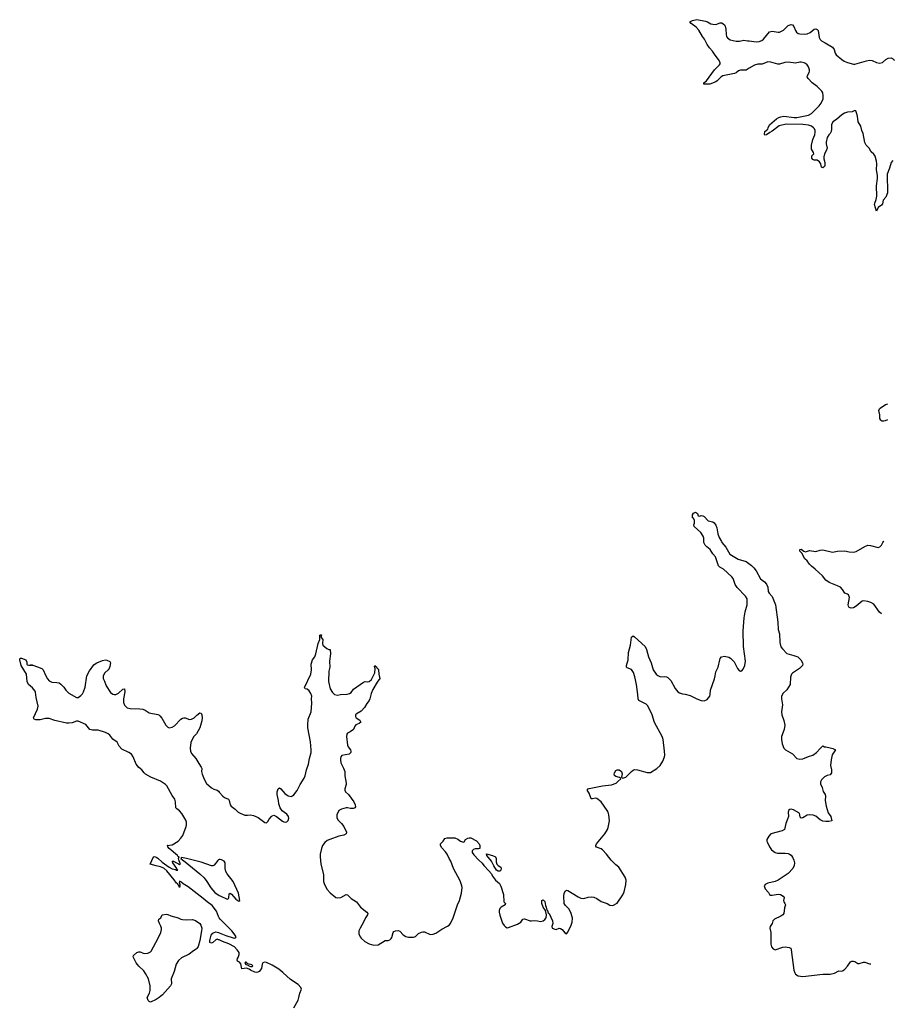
# Model space of a CAD drawing. Header units: inches. Extents: x 1682510 to 1839368, y 640758 to 791543.
# Tile 185 of 186: x 1827245 to 1839315, y 753617 to 767201. Entities that reach past the tile are written whole.
import ezdxf

# ---------------------------------------------------------------- set-up
doc = ezdxf.new("R2010")
doc.units = ezdxf.units.IN
doc.header["$MEASUREMENT"] = 0
for name, color, linetype in [('B8725', 7, 'Continuous'), ('B8735', 7, 'Continuous'), ('B8736', 7, 'Continuous')]:
    doc.layers.add(name, color=color, linetype=linetype)

msp = doc.modelspace()

# ---------------------------------------------------------------- linework, layer by layer
at = {"layer": 'B8725', "color": 6, "elevation": 700}
for points in [[(1830000, 754811), (1829990, 754830), (1829961, 754901), (1829901, 754981), (1829833, 755030), (1829779, 755079), (1829570, 755240), (1829500, 755280), (1829470, 755309), (1829450, 755315), (1829447, 755287), (1829454, 755274), (1829455, 755250), (1829450, 755229), (1829447, 755247), (1829439, 755259), (1829430, 755261), (1829421, 755281), (1829410, 755288), (1829376, 755336), (1829277, 755457), (1829236, 755496), (1829190, 755516), (1829130, 755527), (1829046, 755550), (1829090, 755650), (1829105, 755655), (1829130, 755647), (1829152, 755632), (1829210, 755578), (1829310, 755507), (1829350, 755485), (1829396, 755476), (1829410, 755466), (1829426, 755470), (1829416, 755476), (1829414, 755490), (1829359, 755570), (1829359, 755579), (1829349, 755591), (1829370, 755591), (1829408, 755568), (1829437, 755557), (1829450, 755547), (1829466, 755550), (1829458, 755558), (1829441, 755610), (1829438, 755630), (1829446, 755650), (1829434, 755654), (1829422, 755670), (1829307, 755767), (1829290, 755790), (1829287, 755807), (1829282, 755810), (1829350, 755818), (1829430, 755870), (1829470, 755908), (1829495, 755945), (1829542, 756070), (1829548, 756092), (1829546, 756130), (1829537, 756157), (1829483, 756250), (1829450, 756285), (1829412, 756312), (1829398, 756330), (1829397, 756410), (1829388, 756448), (1829350, 756500), (1829278, 756630), (1829257, 756650), (1829190, 756694), (1829053, 756750), (1828981, 756790), (1828961, 756810), (1828933, 756853), (1828890, 756886), (1828852, 756930), (1828813, 757030), (1828787, 757067), (1828752, 757092), (1828655, 757135), (1828617, 757177), (1828590, 757233), (1828530, 757274), (1828487, 757330), (1828465, 757350), (1828430, 757368), (1828330, 757400), (1828250, 757401), (1828213, 757410), (1828158, 757478), (1828050, 757524), (1828030, 757524), (1827970, 757502), (1827925, 757495), (1827890, 757498), (1827730, 757533), (1827650, 757560), (1827602, 757558), (1827530, 757540), (1827470, 757541), (1827444, 757550), (1827435, 757570), (1827490, 757690), (1827498, 757730), (1827471, 757850), (1827463, 757923), (1827458, 757938), (1827422, 757982), (1827365, 758030), (1827350, 758070), (1827341, 758170), (1827265, 758290), (1827245, 758370), (1827250, 758394), (1827270, 758392), (1827330, 758371), (1827344, 758336), (1827342, 758310), (1827350, 758302), (1827370, 758294), (1827390, 758294), (1827402, 758298), (1827410, 758311), (1827414, 758294), (1827426, 758294), (1827490, 758274), (1827551, 758250), (1827571, 758230), (1827600, 758160), (1827628, 758108), (1827650, 758081), (1827690, 758063), (1827758, 758058), (1827792, 758050), (1827814, 758034), (1827854, 757994), (1827882, 757950), (1827922, 757910), (1828030, 757851), (1828050, 757851), (1828090, 757879), (1828110, 757901), (1828127, 757930), (1828150, 757992), (1828173, 758150), (1828210, 758219), (1828270, 758299), (1828285, 758315), (1828309, 758330), (1828390, 758361), (1828430, 758371), (1828450, 758366), (1828487, 758347), (1828499, 758330), (1828490, 758278), (1828478, 758250), (1828464, 758230), (1828419, 758190), (1828399, 758150), (1828398, 758110), (1828417, 758077), (1828439, 758010), (1828500, 757920), (1828530, 757897), (1828550, 757891), (1828570, 757891), (1828610, 757908), (1828670, 757963), (1828691, 757971), (1828698, 757930), (1828678, 757830), (1828680, 757780), (1828690, 757744), (1828730, 757708), (1828770, 757696), (1828905, 757695), (1828945, 757690), (1828977, 757677), (1829030, 757639), (1829150, 757616), (1829165, 757610), (1829179, 757599), (1829205, 757565), (1829261, 757470), (1829290, 757439), (1829310, 757431), (1829350, 757441), (1829381, 757459), (1829469, 757550), (1829490, 757564), (1829510, 757571), (1829530, 757571), (1829590, 757546), (1829618, 757550), (1829651, 757569), (1829690, 757607), (1829730, 757639), (1829750, 757632), (1829759, 757610), (1829765, 757570), (1829758, 757530), (1829730, 757430), (1829686, 757350), (1829650, 757310), (1829624, 757270), (1829609, 757230), (1829597, 757150), (1829604, 757110), (1829618, 757078), (1829678, 757010), (1829718, 756938), (1829751, 756891), (1829757, 756870), (1829756, 756830), (1829762, 756790), (1829790, 756725), (1829823, 756663), (1829890, 756602), (1829924, 756584), (1829970, 756571), (1829990, 756557), (1830000, 756545)], [(1830000, 755613), (1829990, 755611), (1829978, 755602), (1829930, 755537), (1829910, 755527), (1829890, 755529), (1829750, 755578), (1829549, 755630), (1829478, 755642), (1829471, 755630), (1829491, 755610), (1829530, 755584), (1829730, 755418), (1829790, 755360), (1829828, 755310), (1829882, 755222), (1829940, 755160), (1830000, 755120)], [(1830000, 754505), (1829990, 754509), (1829970, 754514), (1829950, 754509), (1829910, 754470), (1829890, 754460), (1829871, 754470), (1829870, 754498), (1829889, 754571), (1829910, 754599), (1829930, 754610), (1829950, 754615), (1829990, 754608), (1830000, 754604)]]:
    msp.add_lwpolyline(points, dxfattribs=at)
msp.add_lwpolyline([(1829550, 754781), (1829630, 754789), (1829670, 754774), (1829731, 754731), (1829746, 754710), (1829757, 754670), (1829756, 754630), (1829730, 754498), (1829706, 754414), (1829690, 754387), (1829680, 754380), (1829643, 754357), (1829582, 754310), (1829480, 754260), (1829438, 754222), (1829404, 754170), (1829378, 754070), (1829336, 753970), (1829339, 753901), (1829327, 753870), (1829215, 753750), (1829170, 753710), (1829130, 753685), (1829050, 753649), (1829030, 753656), (1829018, 753670), (1829005, 753710), (1829036, 753770), (1829047, 753810), (1829045, 753870), (1829021, 753970), (1828982, 754042), (1828957, 754077), (1828890, 754144), (1828854, 754190), (1828809, 754270), (1828815, 754290), (1828862, 754330), (1828890, 754341), (1828910, 754341), (1828950, 754323), (1828970, 754319), (1829015, 754325), (1829050, 754341), (1829058, 754350), (1829158, 754530), (1829193, 754610), (1829201, 754650), (1829200, 754670), (1829194, 754694), (1829175, 754730), (1829161, 754770), (1829166, 754794), (1829195, 754810), (1829210, 754851), (1829270, 754863), (1829290, 754858), (1829330, 754836), (1829430, 754812), (1829470, 754790), (1829490, 754786)], close=True, dxfattribs=at)
at = {"layer": 'B8735', "color": 6, "elevation": 700}
for points in [[(1830000, 756545), (1830049, 756489), (1830070, 756471), (1830127, 756447), (1830137, 756430), (1830149, 756369), (1830162, 756350), (1830219, 756310), (1830261, 756270), (1830290, 756253), (1830352, 756228), (1830390, 756226), (1830430, 756233), (1830470, 756224), (1830535, 756195), (1830630, 756127), (1830650, 756123), (1830670, 756138), (1830690, 756172), (1830722, 756210), (1830730, 756218), (1830750, 756225), (1830790, 756206), (1830870, 756144), (1830890, 756133), (1830910, 756131), (1830930, 756136), (1830950, 756155), (1830957, 756183), (1830953, 756210), (1830930, 756241), (1830866, 756286), (1830838, 756330), (1830822, 756382), (1830816, 756430), (1830797, 756510), (1830800, 756550), (1830810, 756591), (1830830, 756603), (1830850, 756591), (1830905, 756525), (1830950, 756494), (1830990, 756484), (1831010, 756492), (1831030, 756508), (1831072, 756568), (1831115, 756650), (1831170, 756738), (1831183, 756770), (1831203, 756850), (1831231, 756929), (1831245, 757010), (1831266, 757090), (1831268, 757130), (1831259, 757239), (1831223, 757430), (1831223, 757470), (1831228, 757550), (1831266, 757654), (1831276, 757770), (1831273, 757830), (1831277, 757870), (1831264, 757904), (1831240, 757940), (1831210, 757964), (1831186, 757970), (1831178, 757978), (1831175, 757990), (1831262, 758170), (1831270, 758230), (1831266, 758310), (1831288, 758370), (1831319, 758410), (1831332, 758450), (1831363, 758597), (1831388, 758650), (1831387, 758710), (1831396, 758716), (1831410, 758714), (1831402, 758682), (1831430, 758650), (1831426, 758594), (1831430, 758572), (1831484, 758524), (1831510, 758514), (1831530, 758514), (1831531, 758511), (1831535, 758450), (1831522, 758350), (1831523, 758270), (1831509, 758211), (1831508, 758070), (1831530, 757970), (1831560, 757920), (1831590, 757892), (1831630, 757881), (1831671, 757889), (1831765, 757895), (1831797, 757903), (1831819, 757921), (1831850, 757966), (1831990, 758061), (1832011, 758071), (1832050, 758066), (1832070, 758071), (1832100, 758100), (1832146, 758190), (1832149, 758249), (1832142, 758278), (1832148, 758292), (1832170, 758274), (1832176, 758256), (1832190, 758245), (1832197, 758230), (1832200, 758170), (1832217, 758110), (1832179, 758061), (1832119, 757961), (1832094, 757906), (1832076, 757830), (1832067, 757810), (1832034, 757766), (1832002, 757710), (1831958, 757662), (1831900, 757630), (1831880, 757610), (1831879, 757590), (1831890, 757571), (1831938, 757538), (1831945, 757530), (1831951, 757510), (1831928, 757492), (1831886, 757474), (1831870, 757454), (1831850, 757409), (1831805, 757375), (1831770, 757357), (1831758, 757342), (1831755, 757310), (1831770, 757191), (1831779, 757170), (1831811, 757130), (1831815, 757110), (1831813, 757090), (1831790, 757066), (1831690, 757050), (1831679, 757030), (1831674, 757010), (1831672, 756990), (1831678, 756950), (1831715, 756875), (1831730, 756830), (1831732, 756770), (1831750, 756670), (1831750, 756650), (1831730, 756590), (1831730, 756570), (1831739, 756550), (1831782, 756510), (1831856, 756410), (1831876, 756370), (1831878, 756342), (1831872, 756328), (1831850, 756318), (1831810, 756318), (1831770, 756326), (1831750, 756326), (1831685, 756310), (1831647, 756290), (1831620, 756230), (1831620, 756190), (1831638, 756158), (1831686, 756110), (1831719, 756070), (1831753, 755990), (1831751, 755970), (1831718, 755950), (1831650, 755938), (1831527, 755893), (1831490, 755875), (1831454, 755850), (1831423, 755810), (1831409, 755769), (1831392, 755690), (1831390, 755650), (1831401, 755550), (1831437, 755410), (1831439, 755310), (1831452, 755270), (1831490, 755199), (1831530, 755156), (1831610, 755093), (1831630, 755085), (1831678, 755090), (1831750, 755131), (1831770, 755127), (1831818, 755078), (1831893, 755030), (1831950, 754958), (1832035, 754890), (1832048, 754870), (1832043, 754850), (1832015, 754810), (1831989, 754750), (1831942, 754670), (1831925, 754630), (1831924, 754590), (1831942, 754550), (1831957, 754530), (1832010, 754482), (1832070, 754450), (1832130, 754435), (1832190, 754439), (1832290, 754496), (1832330, 754496), (1832354, 754506), (1832370, 754523), (1832379, 754541), (1832401, 754610), (1832410, 754622), (1832430, 754633), (1832470, 754636), (1832490, 754626), (1832535, 754575), (1832573, 754553), (1832610, 754543), (1832678, 754542), (1832707, 754553), (1832750, 754592), (1832790, 754614), (1832810, 754619), (1832830, 754618), (1832910, 754579), (1832950, 754583), (1832990, 754600), (1833070, 754655), (1833150, 754694), (1833172, 754710), (1833190, 754734), (1833228, 754812), (1833285, 754990), (1833315, 755050), (1833341, 755150), (1833350, 755230), (1833347, 755250), (1833322, 755322), (1833233, 755490), (1833196, 755590), (1833170, 755630), (1833142, 755690), (1833122, 755722), (1833070, 755775), (1833052, 755810), (1833050, 755830), (1833090, 755870), (1833110, 755906), (1833146, 755914), (1833250, 755912), (1833290, 755896), (1833330, 755866), (1833370, 755854), (1833380, 755860), (1833399, 755890), (1833429, 755910), (1833450, 755915), (1833470, 755912), (1833550, 755873), (1833585, 755830), (1833597, 755810), (1833593, 755767), (1833577, 755763), (1833530, 755764), (1833506, 755754), (1833487, 755733), (1833489, 755710), (1833510, 755681), (1833576, 755610), (1833626, 755566), (1833652, 755530), (1833719, 755459), (1833755, 755415), (1833770, 755386), (1833810, 755331), (1833865, 755285), (1833885, 755245), (1833920, 755130), (1833928, 755030), (1833947, 755010), (1833946, 754994), (1833946, 754990), (1833890, 754957), (1833870, 754938), (1833861, 754910), (1833863, 754890), (1833870, 754848), (1833910, 754737), (1833930, 754703), (1833950, 754684), (1833970, 754673), (1833990, 754675), (1834117, 754723), (1834162, 754750), (1834190, 754790), (1834210, 754798), (1834290, 754769), (1834310, 754767), (1834350, 754775), (1834390, 754770), (1834430, 754759), (1834470, 754771), (1834492, 754788), (1834509, 754810), (1834513, 754850), (1834502, 754910), (1834470, 754958), (1834449, 755010), (1834449, 755050), (1834470, 755059), (1834490, 755037), (1834500, 754980), (1834510, 754958), (1834518, 754918), (1834530, 754911), (1834540, 754880), (1834550, 754871), (1834599, 754770), (1834603, 754730), (1834590, 754690), (1834591, 754670), (1834630, 754653), (1834650, 754651), (1834690, 754668), (1834710, 754664), (1834731, 754651), (1834770, 754604), (1834790, 754591), (1834810, 754611), (1834857, 754710), (1834870, 754750), (1834873, 754807), (1834857, 754870), (1834830, 754929), (1834779, 754979), (1834761, 755010), (1834752, 755110), (1834761, 755150), (1834777, 755183), (1834790, 755191), (1834810, 755187), (1834950, 755099), (1834990, 755082), (1835030, 755077), (1835090, 755096), (1835130, 755101), (1835170, 755095), (1835210, 755076), (1835270, 755035), (1835350, 755007), (1835390, 754987), (1835430, 754979), (1835490, 755011), (1835570, 755127), (1835588, 755170), (1835610, 755270), (1835612, 755330), (1835602, 755370), (1835513, 755510), (1835470, 755543), (1835408, 755608), (1835344, 755690), (1835288, 755748), (1835270, 755762), (1835206, 755786), (1835198, 755798), (1835194, 755810), (1835204, 755830), (1835322, 755970), (1835355, 756030), (1835364, 756056), (1835383, 756150), (1835377, 756230), (1835364, 756270), (1835352, 756290), (1835270, 756412), (1835210, 756458), (1835190, 756462), (1835150, 756451), (1835130, 756453), (1835106, 756530), (1835076, 756570), (1835092, 756590), (1835105, 756595), (1835289, 756631), (1835410, 756645), (1835475, 756670), (1835501, 756690), (1835539, 756730), (1835537, 756737), (1835524, 756744), (1835470, 756758), (1835452, 756772), (1835449, 756790), (1835454, 756810), (1835470, 756841), (1835490, 756853), (1835518, 756850), (1835551, 756830), (1835559, 756799), (1835551, 756750), (1835561, 756741), (1835570, 756739), (1835611, 756749), (1835690, 756830), (1835710, 756847), (1835730, 756855), (1835771, 756850), (1835906, 756814), (1835950, 756817), (1836037, 756870), (1836084, 756910), (1836122, 756970), (1836142, 757030), (1836146, 757054), (1836144, 757110), (1836125, 757270), (1836113, 757310), (1836006, 757506), (1835972, 757610), (1835913, 757733), (1835890, 757756), (1835788, 757810), (1835780, 757830), (1835777, 757890), (1835758, 758030), (1835735, 758135), (1835716, 758196), (1835690, 758235), (1835630, 758261), (1835621, 758270), (1835617, 758290), (1835640, 758370), (1835646, 758470), (1835675, 758570), (1835690, 758683), (1835710, 758699), (1835730, 758686), (1835875, 758555), (1835896, 758510), (1835922, 758410), (1835959, 758330), (1835988, 758230), (1836030, 758170), (1836050, 758153), (1836090, 758135), (1836150, 758140), (1836170, 758136), (1836190, 758124), (1836230, 758086), (1836290, 757974), (1836329, 757929), (1836350, 757914), (1836390, 757899), (1836430, 757896), (1836496, 757876), (1836590, 757831), (1836650, 757808), (1836690, 757804), (1836730, 757821), (1836767, 757870), (1836774, 757890), (1836779, 757950), (1836833, 758107), (1836844, 758150), (1836850, 758202), (1836883, 758270), (1836905, 758370), (1836913, 758390), (1836930, 758411), (1836970, 758422), (1837030, 758406), (1837053, 758393), (1837104, 758344), (1837150, 758251), (1837170, 758225), (1837190, 758214), (1837210, 758217), (1837230, 758241), (1837250, 758291), (1837260, 758350), (1837233, 758553), (1837231, 758770), (1837242, 758950), (1837256, 759030), (1837282, 759130), (1837282, 759210), (1837262, 759250), (1837146, 759366), (1837118, 759410), (1837090, 759490), (1837074, 759514), (1836958, 759618), (1836905, 759650), (1836890, 759667), (1836846, 759790), (1836812, 759830), (1836773, 759890), (1836727, 759927), (1836706, 759950), (1836687, 759990), (1836687, 760000)], [(1836929, 760000), (1836934, 759990), (1836990, 759924), (1837046, 759826), (1837160, 759760), (1837270, 759725), (1837344, 759670), (1837378, 759638), (1837410, 759596), (1837470, 759488), (1837524, 759444), (1837552, 759412), (1837570, 759370), (1837575, 759310), (1837586, 759290), (1837630, 759243), (1837673, 759130), (1837706, 758890), (1837710, 758790), (1837732, 758730), (1837735, 758610), (1837750, 758551), (1837770, 758519), (1837830, 758457), (1837930, 758431), (1837981, 758410), (1838023, 758370), (1838048, 758330), (1838053, 758310), (1838048, 758290), (1838004, 758250), (1837910, 758187), (1837895, 758170), (1837882, 758130), (1837876, 758030), (1837830, 757956), (1837782, 757910), (1837760, 757870), (1837759, 757830), (1837773, 757750), (1837760, 757650), (1837763, 757610), (1837791, 757531), (1837804, 757470), (1837795, 757410), (1837759, 757310), (1837757, 757270), (1837766, 757210), (1837790, 757151), (1837811, 757130), (1837910, 757071), (1837970, 757010), (1838010, 757001), (1838050, 757002), (1838130, 757036), (1838190, 757053), (1838243, 757090), (1838290, 757147), (1838330, 757182), (1838351, 757171), (1838369, 757171), (1838430, 757154), (1838468, 757148), (1838502, 757130), (1838459, 757061), (1838441, 756990), (1838436, 756910), (1838447, 756850), (1838446, 756810), (1838430, 756785), (1838387, 756773), (1838350, 756754), (1838310, 756712), (1838295, 756685), (1838298, 756658), (1838318, 756610), (1838332, 756552), (1838360, 756510), (1838365, 756490), (1838359, 756430), (1838373, 756350), (1838401, 756261), (1838439, 756210), (1838452, 756150), (1838410, 756141), (1838370, 756140), (1838330, 756145), (1838290, 756163), (1838230, 756215), (1838194, 756226), (1838150, 756231), (1838110, 756225), (1838050, 756190), (1838030, 756184), (1838017, 756197), (1838013, 756230), (1838006, 756250), (1837997, 756257), (1837922, 756302), (1837892, 756308), (1837875, 756305), (1837856, 756290), (1837849, 756270), (1837853, 756210), (1837841, 756170), (1837816, 756110), (1837799, 756030), (1837769, 756011), (1837611, 755969), (1837581, 755939), (1837556, 755890), (1837556, 755870), (1837563, 755850), (1837594, 755790), (1837622, 755750), (1837650, 755725), (1837672, 755712), (1837703, 755703), (1837810, 755703), (1837850, 755698), (1837870, 755690), (1837890, 755677), (1837910, 755647), (1837928, 755608), (1837935, 755570), (1837931, 755530), (1837914, 755490), (1837850, 755423), (1837710, 755330), (1837670, 755311), (1837570, 755289), (1837531, 755270), (1837519, 755250), (1837531, 755210), (1837578, 755158), (1837593, 755133), (1837605, 755125), (1837630, 755121), (1837710, 755139), (1837746, 755130), (1837783, 755110), (1837796, 755090), (1837786, 755050), (1837790, 755030), (1837805, 755010), (1837812, 754990), (1837801, 754950), (1837790, 754870), (1837774, 754850), (1837750, 754831), (1837659, 754790), (1837639, 754770), (1837628, 754730), (1837600, 754690), (1837596, 754670), (1837610, 754610), (1837609, 754449), (1837619, 754410), (1837641, 754381), (1837670, 754369), (1837776, 754404), (1837810, 754409), (1837863, 754403), (1837885, 754390), (1837893, 754370), (1837929, 754089), (1837940, 754050), (1837953, 754033), (1837990, 754011), (1838050, 754001), (1838330, 754032), (1838430, 754033), (1838490, 754049), (1838550, 754077), (1838590, 754076), (1838610, 754084), (1838630, 754101), (1838670, 754144), (1838710, 754201), (1838730, 754212), (1838750, 754214), (1838770, 754209), (1838810, 754182), (1838830, 754178), (1838890, 754199), (1838910, 754198), (1838970, 754175), (1838990, 754175)], [(1839140, 759005), (1839110, 759028), (1839030, 759138), (1838990, 759160), (1838950, 759175), (1838890, 759184), (1838870, 759179), (1838786, 759110), (1838750, 759086), (1838721, 759081), (1838692, 759090), (1838681, 759110), (1838679, 759130), (1838694, 759230), (1838684, 759264), (1838670, 759276), (1838630, 759289), (1838600, 759340), (1838570, 759370), (1838530, 759392), (1838416, 759436), (1838370, 759470), (1838322, 759530), (1838221, 759621), (1838170, 759662), (1838142, 759690), (1838113, 759733), (1838081, 759761), (1838040, 759840), (1838011, 759870), (1838009, 759890), (1838030, 759896), (1838068, 759868), (1838090, 759859), (1838144, 759876), (1838230, 759865), (1838290, 759883), (1838330, 759886), (1838463, 759857), (1838530, 759870), (1838628, 759872), (1838690, 759859), (1838750, 759853), (1838790, 759864), (1838906, 759934), (1838950, 759950), (1838988, 759948), (1839090, 759917), (1839114, 759930), (1839137, 759950), (1839156, 759990), (1839164, 760000)], [(1830000, 755120), (1830010, 755114), (1830110, 755070), (1830125, 755075), (1830133, 755087), (1830137, 755143), (1830150, 755150), (1830170, 755136), (1830230, 755070), (1830270, 755042), (1830285, 755050), (1830265, 755150), (1830192, 755310), (1830110, 755415), (1830089, 755449), (1830079, 755490), (1830079, 755570), (1830068, 755590), (1830030, 755609), (1830010, 755614), (1830000, 755613)], [(1830000, 754604), (1830090, 754566), (1830190, 754535), (1830208, 754532), (1830224, 754536), (1830232, 754550), (1830207, 754590), (1830171, 754630), (1830012, 754790), (1830000, 754811)], [(1831029, 753570), (1831086, 753674), (1831099, 753710), (1831111, 753770), (1831134, 753826), (1831127, 753850), (1831089, 753890), (1830981, 753961), (1830876, 754056), (1830820, 754100), (1830730, 754158), (1830650, 754196), (1830622, 754198), (1830601, 754190), (1830590, 754170), (1830584, 754110), (1830551, 754070), (1830530, 754061), (1830510, 754056), (1830490, 754059), (1830430, 754087), (1830410, 754101), (1830374, 754114), (1830310, 754108), (1830295, 754175), (1830279, 754199), (1830252, 754212), (1830246, 754226), (1830250, 754250), (1830258, 754262), (1830275, 754305), (1830274, 754330), (1830247, 754370), (1830210, 754410), (1830130, 754450), (1830043, 754483), (1830000, 754505)]]:
    msp.add_lwpolyline(points, dxfattribs=at)
for points in [[(1833850, 755453), (1833826, 755466), (1833788, 755528), (1833754, 755594), (1833690, 755670), (1833689, 755691), (1833771, 755671), (1833811, 755650), (1833821, 755630), (1833821, 755581), (1833831, 755551), (1833850, 755531), (1833887, 755507), (1833891, 755490), (1833887, 755470), (1833870, 755453)], [(1830370, 754199), (1830361, 754199), (1830352, 754190), (1830368, 754168), (1830398, 754158), (1830406, 754146), (1830430, 754139), (1830450, 754141), (1830464, 754150), (1830450, 754164), (1830394, 754174)]]:
    msp.add_lwpolyline(points, close=True, dxfattribs=at)
at = {"layer": 'B8736', "color": 6}
msp.add_line((1839164, 760000, 700), (1839170, 760006, 700), dxfattribs=at)
at = {"layer": 'B8736', "color": 6, "elevation": 700}
for points in [[(1839294, 765260), (1839271, 765229), (1839250, 765150), (1839215, 765070), (1839220, 764810), (1839196, 764750), (1839161, 764710), (1839150, 764659), (1839137, 764644), (1839091, 764610), (1839070, 764559), (1839043, 764650), (1839045, 764670), (1839062, 764718), (1839072, 764768), (1839067, 764910), (1839083, 765010), (1839082, 765050), (1839069, 765130), (1839074, 765210), (1839069, 765250), (1839050, 765318), (1839030, 765346), (1838996, 765376), (1838967, 765430), (1838924, 765470), (1838906, 765506), (1838883, 765630), (1838866, 765670), (1838852, 765730), (1838817, 765790), (1838805, 765870), (1838795, 765915), (1838782, 765942), (1838770, 765946), (1838731, 765929), (1838670, 765924), (1838629, 765911), (1838590, 765890), (1838515, 765825), (1838467, 765790), (1838450, 765750), (1838450, 765690), (1838443, 765657), (1838428, 765631), (1838409, 765610), (1838390, 765574), (1838375, 765510), (1838375, 765490), (1838388, 765428), (1838376, 765390), (1838352, 765350), (1838342, 765310), (1838343, 765283), (1838356, 765230), (1838355, 765190), (1838350, 765175), (1838330, 765158), (1838310, 765168), (1838301, 765210), (1838281, 765241), (1838250, 765263), (1838210, 765261), (1838190, 765270), (1838177, 765290), (1838177, 765323), (1838202, 765350), (1838201, 765370), (1838173, 765413), (1838172, 765470), (1838192, 765550), (1838216, 765610), (1838223, 765650), (1838222, 765670), (1838214, 765694), (1838201, 765710), (1838172, 765730), (1838130, 765747), (1838050, 765755), (1837821, 765759), (1837726, 765734), (1837630, 765662), (1837596, 765644), (1837550, 765610), (1837528, 765608), (1837523, 765623), (1837530, 765659), (1837567, 765690), (1837572, 765710), (1837591, 765750), (1837690, 765831), (1837721, 765850), (1837750, 765861), (1837790, 765868), (1837931, 765851), (1837970, 765851), (1838130, 765885), (1838170, 765908), (1838210, 765942), (1838278, 766010), (1838307, 766050), (1838331, 766111), (1838335, 766150), (1838328, 766190), (1838315, 766215), (1838250, 766281), (1838183, 766330), (1838124, 766390), (1838113, 766410), (1838116, 766430), (1838138, 766470), (1838146, 766490), (1838146, 766510), (1838130, 766548), (1838110, 766576), (1838090, 766595), (1838070, 766605), (1838030, 766615), (1838010, 766614), (1837950, 766600), (1837850, 766616), (1837806, 766610), (1837730, 766587), (1837708, 766588), (1837610, 766616), (1837570, 766617), (1837490, 766587), (1837430, 766585), (1837387, 766573), (1837310, 766533), (1837270, 766506), (1837190, 766506), (1837165, 766495), (1837130, 766467), (1837110, 766458), (1836950, 766426), (1836927, 766413), (1836870, 766357), (1836850, 766344), (1836770, 766309), (1836686, 766310), (1836684, 766330), (1836721, 766359), (1836832, 766510), (1836903, 766577), (1836911, 766590), (1836910, 766610), (1836890, 766652), (1836841, 766710), (1836805, 766765), (1836765, 766810), (1836730, 766859), (1836693, 766933), (1836666, 766970), (1836618, 767058), (1836579, 767099), (1836509, 767150), (1836495, 767170), (1836528, 767190), (1836590, 767201), (1836710, 767179), (1836737, 767170), (1836784, 767144), (1836810, 767138), (1836850, 767136), (1836910, 767156), (1836935, 767155), (1836970, 767131), (1836980, 767110), (1836990, 767070), (1836994, 766994), (1837001, 766970), (1837012, 766952), (1837050, 766922), (1837130, 766902), (1837176, 766904), (1837239, 766919), (1837287, 766907), (1837312, 766908), (1837410, 766894), (1837450, 766898), (1837487, 766913), (1837510, 766930), (1837590, 767033), (1837630, 767042), (1837710, 767027), (1837732, 767028), (1837784, 767056), (1837850, 767119), (1837890, 767135), (1837910, 767128), (1837928, 767108), (1837949, 767050), (1837963, 767030), (1837988, 767010), (1838010, 767004), (1838070, 767001), (1838110, 767006), (1838154, 767026), (1838210, 767068), (1838230, 767076), (1838250, 767066), (1838263, 767050), (1838277, 766957), (1838290, 766928), (1838310, 766907), (1838361, 766881), (1838460, 766820), (1838483, 766790), (1838500, 766740), (1838514, 766714), (1838589, 766650), (1838622, 766630), (1838670, 766610), (1838750, 766588), (1838770, 766588), (1838930, 766634), (1838970, 766640), (1839010, 766636), (1839070, 766609), (1839110, 766602), (1839150, 766612), (1839198, 766650), (1839230, 766669), (1839270, 766675), (1839290, 766666), (1839309, 766649), (1839315, 766643)], [(1839220, 761679), (1839190, 761665), (1839170, 761661), (1839144, 761664), (1839130, 761674), (1839117, 761697), (1839115, 761750), (1839103, 761810), (1839109, 761830), (1839120, 761841), (1839193, 761890), (1839227, 761903)], [(1836687, 760000), (1836688, 760050), (1836677, 760077), (1836645, 760125), (1836554, 760210), (1836549, 760231), (1836556, 760256), (1836558, 760290), (1836542, 760322), (1836529, 760330), (1836529, 760369), (1836545, 760395), (1836570, 760405), (1836598, 760390), (1836610, 760354), (1836630, 760352), (1836650, 760361), (1836670, 760357), (1836690, 760347), (1836748, 760288), (1836810, 760274), (1836830, 760258), (1836850, 760227), (1836864, 760190), (1836877, 760110), (1836897, 760057), (1836929, 760000)]]:
    msp.add_lwpolyline(points, dxfattribs=at)

doc.saveas('drawing.dxf')
